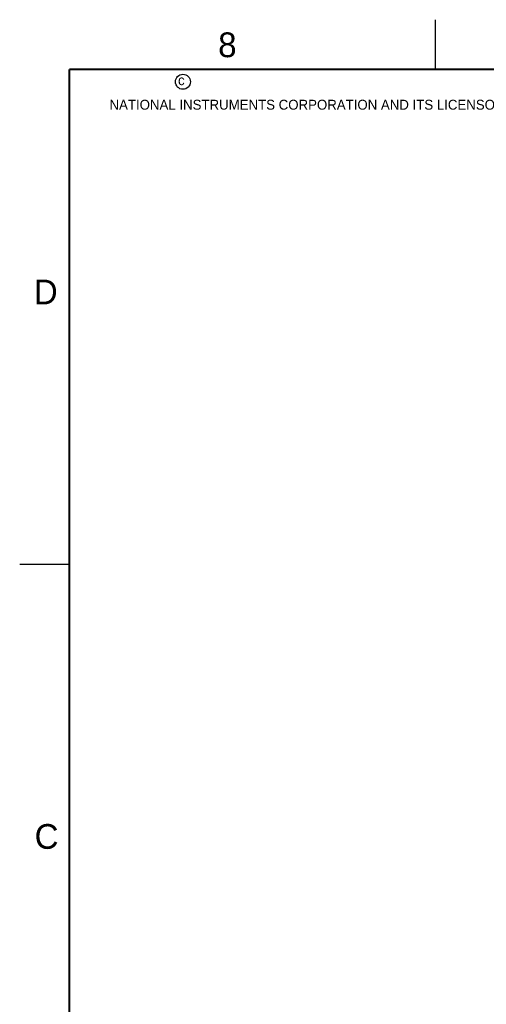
# Model space of a CAD drawing. Header units: inches. Extents: x 0 to 34, y 0 to 22.
# Tile 23 of 50: x 0 to 4.7, y 12.1 to 22. Entities that reach past the tile are written whole.
import ezdxf

# ---------------------------------------------------------------- set-up
doc = ezdxf.new("R2010")
doc.units = ezdxf.units.IN
doc.header["$LTSCALE"] = 1.87
doc.header["$MEASUREMENT"] = 0
doc.layers.get('0').update_dxf_attribs({"linetype": 'CONTINUOUS'})
doc.styles.add('TEXTSTYLE_2', font='txt')

msp = doc.modelspace()

# ---------------------------------------------------------------- linework, layer by layer
at = {"color": 2, "linetype": 'CONTINUOUS'}
for p, q in [((4.2, 21.5), (4.2, 22)), ((0, 16.5), (0.5, 16.5))]:
    msp.add_line(p, q, dxfattribs=at)
at = {"color": 7, "linetype": 'CONTINUOUS', "const_width": 0.02}
for points in [[(0.5, 21.5), (0.5, 0.5)], [(33.5, 21.5), (0.5, 21.5)]]:
    msp.add_lwpolyline(points, dxfattribs=at)
at = {"color": 2, "linetype": 'CONTINUOUS'}
msp.add_circle((1.6484, 21.3727), 0.0754, dxfattribs=at)

# ---------------------------------------------------------------- texts
at = {"color": 2, "linetype": 'CONTINUOUS', "attachment_point": 1, "line_spacing_factor": 0.9, "style": 'TEXTSTYLE_2'}
for s, insert, char_height, width in [('8', (2.0046, 21.8713), 0.25, 0.25), ('c', (1.599, 21.4388), 0.1, 0.1), ('NATIONAL INSTRUMENTS CORPORATION AND ITS LICENSORS.  ALL RIGHTS RESERVED.', (0.9071, 21.1911), 0.1, 7.3), ('D', (0.1424, 19.375), 0.25, 0.25), ('C', (0.1508, 13.8746), 0.25, 0.25)]:
    msp.add_mtext(s, dxfattribs=dict(at, insert=insert, char_height=char_height, width=width))

doc.saveas('drawing.dxf')
